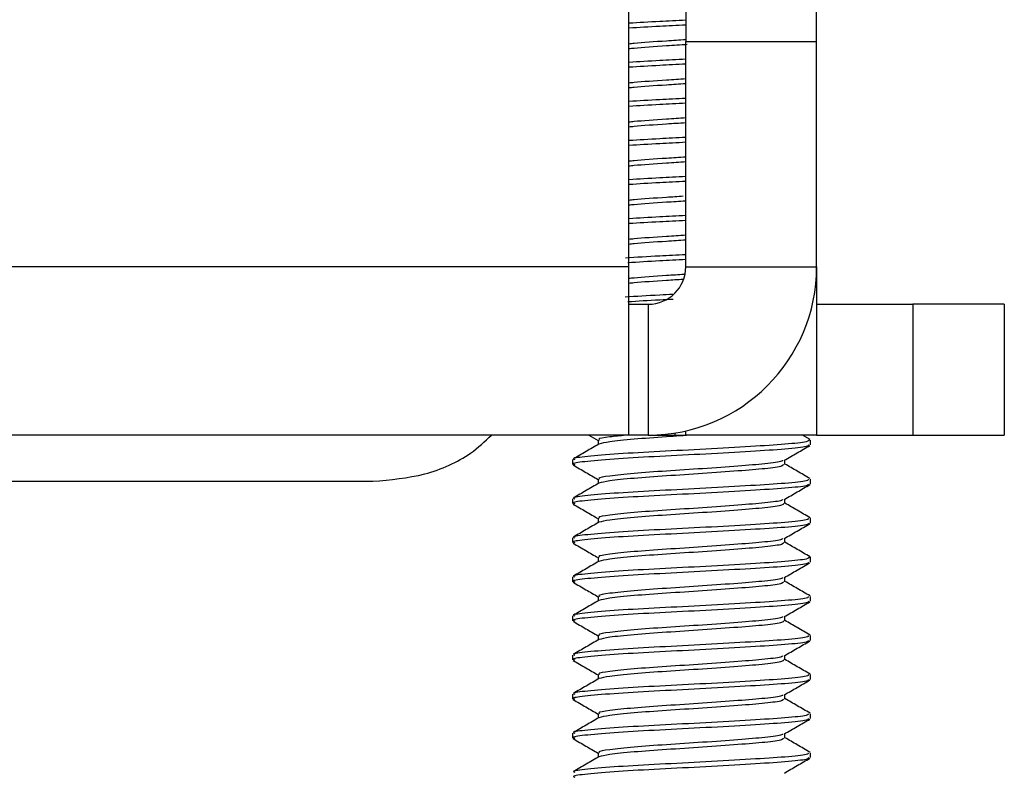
# Paper-space layout 'Sheet2' of a CAD drawing. Header units: millimetres. Extents: x 0 to 1118, y 0 to 864.
# Tile 39 of 232: x 501 to 508, y 176 to 181. Entities that reach past the tile are written whole.
import ezdxf

# ---------------------------------------------------------------- set-up
doc = ezdxf.new("R2010")
doc.units = ezdxf.units.MM

psp = doc.layouts.new('Sheet2')

# ---------------------------------------------------------------- linework, layer by layer
at = {"color": 7, "linetype": 'Continuous', "lineweight": 30}
for p, q in [((505.3705, 179.3884), (505.3705, 185.061)), ((505.7549, 183.029), (505.7549, 180.9124)), ((506.6405, 180.9124), (506.6405, 183.029)), ((505.7549, 179.3884), (505.7549, 180.9124)), ((505.7549, 180.9124), (506.6405, 180.9124)), ((506.6405, 179.3884), (506.6405, 180.9124)), ((505.3705, 179.3884), (500.2515, 179.3884)), ((505.3705, 178.2488), (505.3705, 179.3884)), ((505.7549, 179.3884), (506.6405, 179.3884)), ((506.6405, 179.3884), (506.6405, 179.3494)), ((506.6405, 179.3494), (506.6405, 178.2488)), ((505.3705, 179.1344), (505.5009, 179.1344)), ((505.5009, 179.1344), (505.5009, 178.2488)), ((506.6405, 179.1344), (507.2905, 179.1344)), ((507.2905, 179.1344), (507.2905, 178.2488)), ((507.9105, 179.1344), (507.2905, 179.1344)), ((507.9105, 179.1344), (507.9105, 178.2488)), ((505.3705, 178.2488), (500.2515, 178.2488)), ((505.0999, 178.2488), (505.1613, 178.213)), ((505.5009, 178.2488), (505.3705, 178.2488)), ((505.5009, 178.2488), (505.6805, 178.2488)), ((505.6805, 178.2488), (505.7549, 178.2488)), ((505.7549, 178.2488), (505.7549, 178.2774)), ((506.6405, 178.2488), (505.7549, 178.2488)), ((506.5959, 178.2187), (506.5441, 178.2488)), ((506.6405, 178.2488), (507.2905, 178.2488)), ((507.2905, 178.2488), (507.9105, 178.2488)), ((505.1613, 178.2154), (505.1613, 178.1848)), ((506.5982, 178.1823), (506.5982, 178.2154)), ((504.9895, 178.0831), (504.9895, 178.0501)), ((506.4263, 178.0501), (506.4263, 178.0808)), ((500.5765, 177.9363), (503.6382, 177.9363)), ((505.1613, 177.9508), (505.1613, 177.9202)), ((506.5982, 177.9178), (506.5982, 177.9508)), ((504.9895, 177.8185), (504.9895, 177.7855)), ((506.4263, 177.7855), (506.4263, 177.8162)), ((505.1613, 177.6863), (505.1613, 177.6556)), ((506.5982, 177.6532), (506.5982, 177.6863)), ((504.9895, 177.554), (504.9895, 177.5209)), ((506.4263, 177.5209), (506.4263, 177.5516)), ((505.1613, 177.4217), (505.1613, 177.391)), ((506.5982, 177.3886), (506.5982, 177.4217)), ((504.9895, 177.2894), (504.9895, 177.2563)), ((506.4263, 177.2563), (506.4263, 177.287)), ((505.1613, 177.1571), (505.1613, 177.1264)), ((506.5982, 177.124), (506.5982, 177.1571)), ((504.9895, 177.0248), (504.9895, 176.9917)), ((506.4263, 176.9917), (506.4263, 177.0224)), ((505.1613, 176.8925), (505.1613, 176.8619)), ((506.5982, 176.8594), (506.5982, 176.8925)), ((504.9895, 176.7602), (504.9895, 176.7271)), ((506.4263, 176.7271), (506.4263, 176.7578)), ((505.1613, 176.6279), (505.1613, 176.5973)), ((506.5982, 176.5948), (506.5982, 176.6279)), ((504.9895, 176.4956), (504.9895, 176.4626)), ((506.4263, 176.4626), (506.4263, 176.4933)), ((505.1613, 176.3633), (505.1613, 176.3327)), ((506.5982, 176.3303), (506.5982, 176.3633)), ((504.9895, 176.231), (504.9895, 176.198)), ((506.4263, 176.198), (506.4263, 176.2287)), ((505.1613, 176.0988), (505.1613, 176.0681)), ((506.5982, 176.0657), (506.5982, 176.0988))]:
    psp.add_line(p, q, dxfattribs=at)
at = {"color": 8, "linetype": 'Continuous', "lineweight": 30}
for p, q in [((506.6398, 179.3494), (506.6405, 179.3494)), ((505.6805, 178.263), (505.6805, 178.2488))]:
    psp.add_line(p, q, dxfattribs=at)
at = {"color": 7, "linetype": 'Continuous', "lineweight": 30}
for radius in [1.1396, 0.254]:
    psp.add_arc((505.5009, 179.3884), radius, 270, 0, dxfattribs=at)
for points, knots in [([(505.7549, 181.0572), (505.6949, 181.0542), (505.5557, 181.0471), (505.4377, 181.04), (505.3705, 181.036)], [0, 0, 0, 0, 0.430732, 1, 1, 1, 1]), ([(505.7549, 181.0241), (505.6949, 181.0211), (505.5557, 181.014), (505.4377, 181.0069), (505.3705, 181.0029)], [0, 0, 0, 0, 0.430732, 1, 1, 1, 1]), ([(505.7549, 180.9244), (505.7115, 180.9215), (505.5866, 180.9132), (505.4448, 180.9041), (505.3819, 180.8971), (505.3705, 180.8958)], [0, 0, 0, 0, 0.303512, 0.873659, 1, 1, 1, 1]), ([(505.7655, 180.892), (505.7186, 180.8889), (505.5901, 180.8804), (505.4448, 180.871), (505.3819, 180.864), (505.3705, 180.8628)], [0, 0, 0, 0, 0.320372, 0.876717, 1, 1, 1, 1]), ([(505.7549, 180.7926), (505.6949, 180.7896), (505.5557, 180.7825), (505.4377, 180.7754), (505.3705, 180.7714)], [0, 0, 0, 0, 0.430732, 1, 1, 1, 1]), ([(505.7549, 180.7596), (505.6949, 180.7565), (505.5557, 180.7494), (505.4377, 180.7423), (505.3705, 180.7383)], [0, 0, 0, 0, 0.430732, 1, 1, 1, 1]), ([(505.7549, 180.6598), (505.7115, 180.6569), (505.5866, 180.6486), (505.4448, 180.6395), (505.3819, 180.6325), (505.3705, 180.6312)], [0, 0, 0, 0, 0.303512, 0.873658, 1, 1, 1, 1]), ([(505.7549, 180.6267), (505.7115, 180.6238), (505.5866, 180.6155), (505.4448, 180.6064), (505.3819, 180.5994), (505.3705, 180.5982)], [0, 0, 0, 0, 0.303512, 0.873659, 1, 1, 1, 1]), ([(505.7549, 180.528), (505.6949, 180.525), (505.5557, 180.5179), (505.4377, 180.5108), (505.3705, 180.5068)], [0, 0, 0, 0, 0.430732, 1, 1, 1, 1]), ([(505.7549, 180.495), (505.6949, 180.4919), (505.5557, 180.4848), (505.4377, 180.4778), (505.3705, 180.4737)], [0, 0, 0, 0, 0.430732, 1, 1, 1, 1]), ([(505.7549, 180.3952), (505.7115, 180.3923), (505.5866, 180.384), (505.4448, 180.3749), (505.3819, 180.3679), (505.3705, 180.3667)], [0, 0, 0, 0, 0.3035121, 0.8736583, 1, 1, 1, 1]), ([(505.7549, 180.3621), (505.7115, 180.3593), (505.5866, 180.351), (505.4448, 180.3418), (505.3819, 180.3348), (505.3705, 180.3336)], [0, 0, 0, 0, 0.3035121, 0.8736583, 1, 1, 1, 1]), ([(505.7549, 180.2635), (505.6949, 180.2604), (505.5557, 180.2533), (505.4377, 180.2462), (505.3705, 180.2422)], [0, 0, 0, 0, 0.430732, 1, 1, 1, 1]), ([(505.7549, 180.2304), (505.6949, 180.2273), (505.5557, 180.2203), (505.4377, 180.2132), (505.3705, 180.2091)], [0, 0, 0, 0, 0.430732, 1, 1, 1, 1]), ([(505.7549, 180.1306), (505.7115, 180.1277), (505.5866, 180.1194), (505.4448, 180.1103), (505.3819, 180.1033), (505.3705, 180.1021)], [0, 0, 0, 0, 0.303512, 0.873659, 1, 1, 1, 1]), ([(505.7549, 180.0975), (505.7115, 180.0947), (505.5866, 180.0864), (505.4448, 180.0772), (505.3819, 180.0703), (505.3705, 180.069)], [0, 0, 0, 0, 0.303512, 0.873659, 1, 1, 1, 1]), ([(505.7549, 179.9989), (505.6949, 179.9958), (505.5557, 179.9887), (505.4377, 179.9817), (505.3705, 179.9776)], [0, 0, 0, 0, 0.430732, 1, 1, 1, 1]), ([(505.7549, 179.9658), (505.6949, 179.9628), (505.5557, 179.9557), (505.4377, 179.9486), (505.3705, 179.9445)], [0, 0, 0, 0, 0.430732, 1, 1, 1, 1]), ([(505.7374, 179.8649), (505.6999, 179.8624), (505.5808, 179.8545), (505.4448, 179.8457), (505.3819, 179.8388), (505.3705, 179.8375)], [0, 0, 0, 0, 0.273953, 0.868297, 1, 1, 1, 1]), ([(505.7539, 179.8329), (505.7109, 179.83), (505.5863, 179.8218), (505.4448, 179.8127), (505.3819, 179.8057), (505.3705, 179.8044)], [0, 0, 0, 0, 0.301974, 0.87338, 1, 1, 1, 1]), ([(505.7549, 179.7343), (505.6949, 179.7312), (505.5557, 179.7242), (505.4377, 179.7171), (505.3705, 179.713)], [0, 0, 0, 0, 0.430732, 1, 1, 1, 1]), ([(505.7549, 179.7012), (505.6949, 179.6982), (505.5557, 179.6911), (505.4377, 179.684), (505.3705, 179.68)], [0, 0, 0, 0, 0.430732, 1, 1, 1, 1]), ([(505.7549, 179.6015), (505.7115, 179.5986), (505.5866, 179.5903), (505.4448, 179.5812), (505.3819, 179.5742), (505.3705, 179.5729)], [0, 0, 0, 0, 0.3035121, 0.8736583, 1, 1, 1, 1]), ([(505.7549, 179.5684), (505.7115, 179.5655), (505.5866, 179.5572), (505.4448, 179.5481), (505.3819, 179.5411), (505.3705, 179.5398)], [0, 0, 0, 0, 0.3035121, 0.8736583, 1, 1, 1, 1]), ([(505.7549, 179.4697), (505.695, 179.4667), (505.5467, 179.4591), (505.421, 179.4515), (505.346, 179.447)], [0, 0, 0, 0, 0.403718, 1, 1, 1, 1]), ([(505.7549, 179.4366), (505.6949, 179.4336), (505.5527, 179.4263), (505.4322, 179.4191), (505.3625, 179.4149)], [0, 0, 0, 0, 0.421535, 1, 1, 1, 1]), ([(505.7443, 179.3362), (505.7044, 179.3335), (505.5831, 179.3255), (505.4448, 179.3166), (505.3819, 179.3096), (505.3705, 179.3083)], [0, 0, 0, 0, 0.285845, 0.870454, 1, 1, 1, 1]), ([(505.7375, 179.3026), (505.6999, 179.3002), (505.5808, 179.2922), (505.4448, 179.2835), (505.3819, 179.2765), (505.3705, 179.2753)], [0, 0, 0, 0, 0.274023, 0.868309, 1, 1, 1, 1]), ([(505.6685, 179.2006), (505.6383, 179.1991), (505.5201, 179.193), (505.4201, 179.1869), (505.3457, 179.1824)], [0, 0, 0, 0, 0.256173, 1, 1, 1, 1]), ([(505.669, 179.1676), (505.6385, 179.166), (505.5264, 179.1603), (505.4314, 179.1545), (505.3622, 179.1503)], [0, 0, 0, 0, 0.271376, 1, 1, 1, 1]), ([(503.6382, 177.9363), (503.7563, 177.9466), (503.9924, 177.9672), (504.2767, 178.0939), (504.3952, 178.2065), (504.4397, 178.2488)], [0, 0, 0, 0, 0.384601, 0.769283, 1, 1, 1, 1]), ([(505.3486, 178.2477), (505.3107, 178.2438), (505.2167, 178.2342), (505.1572, 178.2246), (505.1691, 178.2172), (505.1721, 178.2154)], [0, 0, 0, 0, 0.338003, 0.836779, 1, 1, 1, 1]), ([(505.8047, 178.2488), (505.7439, 178.2448), (505.6005, 178.2354), (505.3952, 178.2209), (505.2253, 178.203), (505.1861, 178.1929), (505.1671, 178.1879)], [0, 0, 0, 0, 0.196949, 0.464371, 0.73885, 1, 1, 1, 1]), ([(505.167, 178.188), (505.1382, 178.1713), (505.0807, 178.1379), (505.0231, 178.1045), (504.9943, 178.0878)], [0, 0, 0, 0, 0.4997478, 1, 1, 1, 1]), ([(506.5889, 178.2187), (506.5894, 178.2137), (506.5905, 178.2032), (506.442, 178.1865), (506.2004, 178.1716), (505.8946, 178.1536), (505.5738, 178.1376), (505.2838, 178.1217), (505.0815, 178.1036), (504.9837, 178.0923), (504.9993, 178.085), (505.0031, 178.0831)], [0, 0, 0, 0, 0.1076363, 0.2309234, 0.3503696, 0.4747341, 0.5959182, 0.7171026, 0.8414696, 0.960914, 1, 1, 1, 1]), ([(506.5845, 178.1823), (506.5842, 178.1785), (506.5836, 178.169), (506.4411, 178.1534), (506.2006, 178.1385), (505.8945, 178.1205), (505.5739, 178.1046), (505.2838, 178.0886), (505.0815, 178.0705), (504.9837, 178.0593), (504.9993, 178.0519), (505.0031, 178.0501)], [0, 0, 0, 0, 0.0862213, 0.212467, 0.3347797, 0.4621287, 0.586221, 0.7103136, 0.8376652, 0.959976, 1, 1, 1, 1]), ([(506.4222, 178.0784), (506.451, 178.0951), (506.5087, 178.1286), (506.5663, 178.1621), (506.5952, 178.1788)], [0, 0, 0, 0, 0.499724, 1, 1, 1, 1]), ([(504.9925, 178.0465), (505.0213, 178.0298), (505.0776, 177.9971), (505.1339, 177.9644), (505.1613, 177.9485)], [0, 0, 0, 0, 0.512478, 1, 1, 1, 1]), ([(506.4106, 178.0784), (506.4098, 178.0761), (506.4071, 178.0681), (506.3014, 178.0542), (506.1141, 178.0393), (505.8729, 178.0213), (505.6209, 178.0053), (505.3928, 177.9894), (505.2337, 177.9713), (505.1568, 177.9601), (505.169, 177.9527), (505.1721, 177.9508)], [0, 0, 0, 0, 0.052792, 0.183659, 0.31044, 0.442458, 0.571087, 0.699713, 0.831734, 0.958513, 1, 1, 1, 1]), ([(506.4156, 178.0501), (506.4154, 178.0462), (506.4148, 178.0367), (506.3029, 178.0211), (506.1137, 178.0062), (505.8732, 177.9882), (505.6202, 177.9723), (505.3951, 177.9563), (505.2253, 177.9385), (505.1861, 177.9283), (505.1671, 177.9233)], [0, 0, 0, 0, 0.089927, 0.221593, 0.349148, 0.481971, 0.611386, 0.740797, 0.873624, 1, 1, 1, 1]), ([(506.5959, 177.9542), (506.567, 177.9709), (506.5105, 178.0037), (506.454, 178.0365), (506.4263, 178.0526)], [0, 0, 0, 0, 0.510388, 1, 1, 1, 1]), ([(505.167, 177.9235), (505.1382, 177.9068), (505.0807, 177.8733), (505.0231, 177.84), (504.9943, 177.8233)], [0, 0, 0, 0, 0.4997478, 1, 1, 1, 1]), ([(506.5845, 177.9508), (506.5842, 177.947), (506.5836, 177.9375), (506.4411, 177.9219), (506.2006, 177.907), (505.8945, 177.889), (505.5739, 177.8731), (505.2838, 177.8571), (505.0815, 177.839), (504.9837, 177.8278), (504.9993, 177.8204), (505.0031, 177.8185)], [0, 0, 0, 0, 0.0862212, 0.212467, 0.3347797, 0.4621287, 0.5862209, 0.7103136, 0.8376652, 0.959976, 1, 1, 1, 1]), ([(506.5845, 177.9178), (506.5842, 177.9139), (506.5836, 177.9044), (506.4411, 177.8888), (506.2006, 177.874), (505.8945, 177.8559), (505.5739, 177.84), (505.2838, 177.824), (505.0815, 177.806), (504.9837, 177.7947), (504.9993, 177.7873), (505.0031, 177.7855)], [0, 0, 0, 0, 0.0862212, 0.212467, 0.3347797, 0.4621287, 0.5862209, 0.7103136, 0.8376652, 0.959976, 1, 1, 1, 1]), ([(506.4222, 177.8138), (506.451, 177.8305), (506.5087, 177.864), (506.5663, 177.8975), (506.5952, 177.9142)], [0, 0, 0, 0, 0.499724, 1, 1, 1, 1]), ([(504.9925, 177.7819), (505.0213, 177.7652), (505.0776, 177.7325), (505.1339, 177.6998), (505.1613, 177.6839)], [0, 0, 0, 0, 0.512478, 1, 1, 1, 1]), ([(506.4106, 177.8138), (506.4098, 177.8115), (506.4071, 177.8036), (506.3014, 177.7896), (506.1141, 177.7747), (505.8729, 177.7567), (505.6209, 177.7408), (505.3928, 177.7248), (505.2337, 177.7067), (505.1568, 177.6955), (505.169, 177.6881), (505.1721, 177.6863)], [0, 0, 0, 0, 0.052792, 0.183659, 0.31044, 0.442458, 0.571087, 0.699713, 0.831734, 0.958513, 1, 1, 1, 1]), ([(506.4156, 177.7855), (506.4154, 177.7816), (506.4148, 177.7721), (506.3029, 177.7565), (506.1137, 177.7417), (505.8732, 177.7236), (505.6202, 177.7077), (505.3951, 177.6917), (505.2253, 177.6739), (505.1861, 177.6637), (505.1671, 177.6587)], [0, 0, 0, 0, 0.089927, 0.221593, 0.349148, 0.481971, 0.611386, 0.740797, 0.873624, 1, 1, 1, 1]), ([(506.5959, 177.6896), (506.567, 177.7063), (506.5105, 177.7391), (506.454, 177.7719), (506.4263, 177.788)], [0, 0, 0, 0, 0.510391, 1, 1, 1, 1]), ([(505.167, 177.6589), (505.1382, 177.6422), (505.0807, 177.6088), (505.0231, 177.5754), (504.9943, 177.5587)], [0, 0, 0, 0, 0.499751, 1, 1, 1, 1]), ([(506.5845, 177.6863), (506.5842, 177.6824), (506.5836, 177.6729), (506.4411, 177.6573), (506.2006, 177.6424), (505.8945, 177.6244), (505.5739, 177.6085), (505.2838, 177.5925), (505.0815, 177.5744), (504.9837, 177.5632), (504.9993, 177.5558), (505.0031, 177.554)], [0, 0, 0, 0, 0.086221, 0.212467, 0.33478, 0.462129, 0.586221, 0.710314, 0.837665, 0.959976, 1, 1, 1, 1]), ([(506.5845, 177.6532), (506.5842, 177.6493), (506.5836, 177.6398), (506.4411, 177.6243), (506.2006, 177.6094), (505.8945, 177.5914), (505.5739, 177.5754), (505.2838, 177.5595), (505.0815, 177.5414), (504.9837, 177.5301), (504.9993, 177.5227), (505.0031, 177.5209)], [0, 0, 0, 0, 0.086221, 0.212467, 0.33478, 0.462129, 0.586221, 0.710314, 0.837665, 0.959976, 1, 1, 1, 1]), ([(506.4222, 177.5492), (506.451, 177.5659), (506.5087, 177.5995), (506.5663, 177.6329), (506.5952, 177.6496)], [0, 0, 0, 0, 0.499724, 1, 1, 1, 1]), ([(504.9925, 177.5173), (505.0213, 177.5006), (505.0776, 177.468), (505.1339, 177.4352), (505.1613, 177.4193)], [0, 0, 0, 0, 0.512478, 1, 1, 1, 1]), ([(506.4106, 177.5492), (506.4098, 177.5469), (506.4071, 177.539), (506.3014, 177.525), (506.1141, 177.5102), (505.8729, 177.4921), (505.6209, 177.4762), (505.3928, 177.4602), (505.2337, 177.4422), (505.1568, 177.4309), (505.169, 177.4235), (505.1721, 177.4217)], [0, 0, 0, 0, 0.052792, 0.183659, 0.31044, 0.442458, 0.571087, 0.699713, 0.831734, 0.958513, 1, 1, 1, 1]), ([(506.4156, 177.5209), (506.4154, 177.517), (506.4148, 177.5075), (506.3029, 177.492), (506.1137, 177.4771), (505.8732, 177.4591), (505.6202, 177.4431), (505.3951, 177.4271), (505.2253, 177.4093), (505.1861, 177.3991), (505.1671, 177.3941)], [0, 0, 0, 0, 0.089927, 0.221593, 0.349148, 0.481971, 0.611386, 0.740797, 0.873624, 1, 1, 1, 1]), ([(506.5959, 177.425), (506.567, 177.4417), (506.5105, 177.4745), (506.454, 177.5073), (506.4263, 177.5234)], [0, 0, 0, 0, 0.510391, 1, 1, 1, 1]), ([(505.167, 177.3943), (505.1382, 177.3776), (505.0807, 177.3442), (505.0231, 177.3108), (504.9943, 177.2941)], [0, 0, 0, 0, 0.4997478, 1, 1, 1, 1]), ([(506.5889, 177.4249), (506.5894, 177.42), (506.5905, 177.4094), (506.442, 177.3927), (506.2004, 177.3779), (505.8946, 177.3598), (505.5738, 177.3439), (505.2838, 177.3279), (505.0815, 177.3099), (504.9837, 177.2986), (504.9993, 177.2912), (505.0031, 177.2894)], [0, 0, 0, 0, 0.1076363, 0.2309234, 0.3503696, 0.4747341, 0.5959182, 0.7171026, 0.8414696, 0.960914, 1, 1, 1, 1]), ([(506.5845, 177.3886), (506.5842, 177.3847), (506.5836, 177.3752), (506.4411, 177.3597), (506.2006, 177.3448), (505.8945, 177.3268), (505.5739, 177.3108), (505.2838, 177.2949), (505.0815, 177.2768), (504.9837, 177.2655), (504.9993, 177.2581), (505.0031, 177.2563)], [0, 0, 0, 0, 0.0862213, 0.212467, 0.3347797, 0.4621287, 0.586221, 0.7103136, 0.8376652, 0.959976, 1, 1, 1, 1]), ([(506.4222, 177.2846), (506.451, 177.3014), (506.5087, 177.3349), (506.5663, 177.3683), (506.5952, 177.3851)], [0, 0, 0, 0, 0.499724, 1, 1, 1, 1]), ([(504.9925, 177.2528), (505.0213, 177.236), (505.0776, 177.2034), (505.1339, 177.1707), (505.1613, 177.1547)], [0, 0, 0, 0, 0.512478, 1, 1, 1, 1]), ([(506.4106, 177.2846), (506.4098, 177.2823), (506.4071, 177.2744), (506.3014, 177.2604), (506.1141, 177.2456), (505.8729, 177.2276), (505.6209, 177.2116), (505.3928, 177.1957), (505.2337, 177.1776), (505.1568, 177.1663), (505.169, 177.1589), (505.1721, 177.1571)], [0, 0, 0, 0, 0.052792, 0.183659, 0.31044, 0.442458, 0.571087, 0.699713, 0.831734, 0.958513, 1, 1, 1, 1]), ([(506.4156, 177.2563), (506.4154, 177.2524), (506.4148, 177.2429), (506.3029, 177.2274), (506.1137, 177.2125), (505.8732, 177.1945), (505.6202, 177.1785), (505.3951, 177.1625), (505.2253, 177.1447), (505.1861, 177.1345), (505.1671, 177.1296)], [0, 0, 0, 0, 0.089927, 0.221593, 0.349148, 0.481971, 0.611386, 0.740797, 0.873624, 1, 1, 1, 1]), ([(506.5959, 177.1604), (506.567, 177.1771), (506.5105, 177.2099), (506.454, 177.2427), (506.4263, 177.2588)], [0, 0, 0, 0, 0.510388, 1, 1, 1, 1]), ([(505.167, 177.1297), (505.1382, 177.113), (505.0807, 177.0796), (505.0231, 177.0462), (504.9943, 177.0295)], [0, 0, 0, 0, 0.4997478, 1, 1, 1, 1]), ([(506.5845, 177.1571), (506.5842, 177.1532), (506.5836, 177.1437), (506.4411, 177.1282), (506.2006, 177.1133), (505.8945, 177.0953), (505.5739, 177.0793), (505.2838, 177.0634), (505.0815, 177.0453), (504.9837, 177.034), (504.9993, 177.0266), (505.0031, 177.0248)], [0, 0, 0, 0, 0.0862212, 0.212467, 0.3347797, 0.4621287, 0.5862209, 0.7103136, 0.8376652, 0.959976, 1, 1, 1, 1]), ([(506.5845, 177.124), (506.5842, 177.1202), (506.5836, 177.1107), (506.4411, 177.0951), (506.2006, 177.0802), (505.8945, 177.0622), (505.5739, 177.0462), (505.2838, 177.0303), (505.0815, 177.0122), (504.9837, 177.0009), (504.9993, 176.9935), (505.0031, 176.9917)], [0, 0, 0, 0, 0.086221, 0.212467, 0.33478, 0.462129, 0.586221, 0.710314, 0.837665, 0.959976, 1, 1, 1, 1]), ([(506.4222, 177.02), (506.451, 177.0368), (506.5087, 177.0703), (506.5663, 177.1037), (506.5952, 177.1205)], [0, 0, 0, 0, 0.499724, 1, 1, 1, 1]), ([(504.9925, 176.9882), (505.0213, 176.9714), (505.0776, 176.9388), (505.1339, 176.9061), (505.1613, 176.8901)], [0, 0, 0, 0, 0.512478, 1, 1, 1, 1]), ([(506.4106, 177.02), (506.4098, 177.0178), (506.4071, 177.0098), (506.3014, 176.9959), (506.1141, 176.981), (505.8729, 176.963), (505.6209, 176.947), (505.3928, 176.9311), (505.2337, 176.913), (505.1568, 176.9017), (505.169, 176.8943), (505.1721, 176.8925)], [0, 0, 0, 0, 0.052792, 0.183659, 0.31044, 0.442458, 0.571087, 0.699713, 0.831734, 0.958513, 1, 1, 1, 1]), ([(506.4156, 176.9917), (506.4154, 176.9879), (506.4148, 176.9784), (506.3029, 176.9628), (506.1137, 176.9479), (505.8732, 176.9299), (505.6202, 176.914), (505.3951, 176.898), (505.2253, 176.8801), (505.1861, 176.8699), (505.1671, 176.865)], [0, 0, 0, 0, 0.089927, 0.221593, 0.349148, 0.481971, 0.611386, 0.740797, 0.873624, 1, 1, 1, 1]), ([(506.5959, 176.8958), (506.567, 176.9125), (506.5105, 176.9453), (506.454, 176.9782), (506.4263, 176.9942)], [0, 0, 0, 0, 0.510391, 1, 1, 1, 1]), ([(505.167, 176.8651), (505.1382, 176.8484), (505.0807, 176.815), (505.0231, 176.7816), (504.9943, 176.7649)], [0, 0, 0, 0, 0.499751, 1, 1, 1, 1]), ([(506.5845, 176.8925), (506.5842, 176.8886), (506.5836, 176.8791), (506.4411, 176.8636), (506.2006, 176.8487), (505.8945, 176.8307), (505.5739, 176.8147), (505.2838, 176.7988), (505.0815, 176.7807), (504.9837, 176.7694), (504.9993, 176.762), (505.0031, 176.7602)], [0, 0, 0, 0, 0.086221, 0.212467, 0.33478, 0.462129, 0.586221, 0.710314, 0.837665, 0.959976, 1, 1, 1, 1]), ([(506.5845, 176.8594), (506.5842, 176.8556), (506.5836, 176.8461), (506.4411, 176.8305), (506.2006, 176.8156), (505.8945, 176.7976), (505.5739, 176.7816), (505.2838, 176.7657), (505.0815, 176.7476), (504.9837, 176.7364), (504.9993, 176.729), (505.0031, 176.7271)], [0, 0, 0, 0, 0.086221, 0.212467, 0.33478, 0.462129, 0.586221, 0.710314, 0.837665, 0.959976, 1, 1, 1, 1]), ([(506.4222, 176.7554), (506.451, 176.7722), (506.5087, 176.8057), (506.5663, 176.8392), (506.5952, 176.8559)], [0, 0, 0, 0, 0.499724, 1, 1, 1, 1]), ([(504.9925, 176.7236), (505.0213, 176.7069), (505.0776, 176.6742), (505.1339, 176.6415), (505.1613, 176.6255)], [0, 0, 0, 0, 0.512478, 1, 1, 1, 1]), ([(506.4106, 176.7555), (506.4098, 176.7532), (506.4071, 176.7452), (506.3014, 176.7313), (506.1141, 176.7164), (505.8729, 176.6984), (505.6209, 176.6824), (505.3928, 176.6665), (505.2337, 176.6484), (505.1568, 176.6371), (505.169, 176.6297), (505.1721, 176.6279)], [0, 0, 0, 0, 0.052792, 0.183659, 0.31044, 0.442458, 0.571087, 0.699713, 0.831734, 0.958513, 1, 1, 1, 1]), ([(506.4156, 176.7271), (506.4154, 176.7233), (506.4148, 176.7138), (506.3029, 176.6982), (506.1137, 176.6833), (505.8732, 176.6653), (505.6202, 176.6494), (505.3951, 176.6334), (505.2253, 176.6156), (505.1861, 176.6054), (505.1671, 176.6004)], [0, 0, 0, 0, 0.089927, 0.221593, 0.349148, 0.481971, 0.611386, 0.740797, 0.873624, 1, 1, 1, 1]), ([(506.5959, 176.6312), (506.567, 176.648), (506.5105, 176.6807), (506.454, 176.7136), (506.4263, 176.7297)], [0, 0, 0, 0, 0.510391, 1, 1, 1, 1]), ([(505.167, 176.6005), (505.1382, 176.5838), (505.0807, 176.5504), (505.0231, 176.517), (504.9943, 176.5003)], [0, 0, 0, 0, 0.4997478, 1, 1, 1, 1]), ([(506.5845, 176.6279), (506.5842, 176.6241), (506.5836, 176.6146), (506.4411, 176.599), (506.2006, 176.5841), (505.8945, 176.5661), (505.5739, 176.5501), (505.2838, 176.5342), (505.0815, 176.5161), (504.9837, 176.5048), (504.9993, 176.4975), (505.0031, 176.4956)], [0, 0, 0, 0, 0.0862213, 0.212467, 0.3347797, 0.4621287, 0.586221, 0.7103136, 0.8376652, 0.959976, 1, 1, 1, 1]), ([(506.5845, 176.5948), (506.5842, 176.591), (506.5836, 176.5815), (506.4411, 176.5659), (506.2006, 176.551), (505.8945, 176.533), (505.5739, 176.5171), (505.2838, 176.5011), (505.0815, 176.483), (504.9837, 176.4718), (504.9993, 176.4644), (505.0031, 176.4626)], [0, 0, 0, 0, 0.0862213, 0.212467, 0.3347797, 0.4621287, 0.586221, 0.7103136, 0.8376652, 0.959976, 1, 1, 1, 1]), ([(506.4222, 176.4909), (506.451, 176.5076), (506.5087, 176.5411), (506.5663, 176.5746), (506.5952, 176.5913)], [0, 0, 0, 0, 0.499724, 1, 1, 1, 1]), ([(504.9925, 176.459), (505.0213, 176.4423), (505.0776, 176.4096), (505.1339, 176.3769), (505.1613, 176.361)], [0, 0, 0, 0, 0.512478, 1, 1, 1, 1]), ([(506.4106, 176.4909), (506.4098, 176.4886), (506.4071, 176.4806), (506.3014, 176.4667), (506.1141, 176.4518), (505.8729, 176.4338), (505.6209, 176.4178), (505.3928, 176.4019), (505.2337, 176.3838), (505.1568, 176.3726), (505.169, 176.3652), (505.1721, 176.3633)], [0, 0, 0, 0, 0.052792, 0.183659, 0.31044, 0.442458, 0.571087, 0.699713, 0.831734, 0.958513, 1, 1, 1, 1]), ([(506.4156, 176.4626), (506.4154, 176.4587), (506.4148, 176.4492), (506.3029, 176.4336), (506.1137, 176.4187), (505.8732, 176.4007), (505.6202, 176.3848), (505.3951, 176.3688), (505.2253, 176.351), (505.1861, 176.3408), (505.1671, 176.3358)], [0, 0, 0, 0, 0.089927, 0.221593, 0.349148, 0.481971, 0.611386, 0.740797, 0.873624, 1, 1, 1, 1]), ([(506.5959, 176.3667), (506.567, 176.3834), (506.5105, 176.4162), (506.454, 176.449), (506.4263, 176.4651)], [0, 0, 0, 0, 0.510388, 1, 1, 1, 1]), ([(505.167, 176.336), (505.1382, 176.3193), (505.0807, 176.2858), (505.0231, 176.2525), (504.9943, 176.2358)], [0, 0, 0, 0, 0.4997478, 1, 1, 1, 1]), ([(506.5845, 176.3633), (506.5842, 176.3595), (506.5836, 176.35), (506.4411, 176.3344), (506.2006, 176.3195), (505.8945, 176.3015), (505.5739, 176.2856), (505.2838, 176.2696), (505.0815, 176.2515), (504.9837, 176.2403), (504.9993, 176.2329), (505.0031, 176.231)], [0, 0, 0, 0, 0.0862212, 0.212467, 0.3347797, 0.4621287, 0.5862209, 0.7103136, 0.8376652, 0.959976, 1, 1, 1, 1]), ([(506.5845, 176.3303), (506.5842, 176.3264), (506.5836, 176.3169), (506.4411, 176.3013), (506.2006, 176.2865), (505.8945, 176.2684), (505.5739, 176.2525), (505.2838, 176.2365), (505.0815, 176.2185), (504.9837, 176.2072), (504.9993, 176.1998), (505.0031, 176.198)], [0, 0, 0, 0, 0.086221, 0.212467, 0.33478, 0.462129, 0.586221, 0.710314, 0.837665, 0.959976, 1, 1, 1, 1]), ([(506.4222, 176.2263), (506.451, 176.243), (506.5087, 176.2765), (506.5663, 176.31), (506.5952, 176.3267)], [0, 0, 0, 0, 0.499724, 1, 1, 1, 1]), ([(504.9925, 176.1944), (505.0213, 176.1777), (505.0776, 176.145), (505.1339, 176.1123), (505.1613, 176.0964)], [0, 0, 0, 0, 0.512478, 1, 1, 1, 1]), ([(506.4106, 176.2263), (506.4098, 176.224), (506.4071, 176.2161), (506.3014, 176.2021), (506.1141, 176.1872), (505.8729, 176.1692), (505.6209, 176.1533), (505.3928, 176.1373), (505.2337, 176.1192), (505.1568, 176.108), (505.169, 176.1006), (505.1721, 176.0988)], [0, 0, 0, 0, 0.052792, 0.183659, 0.31044, 0.442458, 0.571087, 0.699713, 0.831734, 0.958513, 1, 1, 1, 1]), ([(506.4156, 176.198), (506.4154, 176.1941), (506.4148, 176.1846), (506.3029, 176.169), (506.1137, 176.1542), (505.8732, 176.1361), (505.6202, 176.1202), (505.3951, 176.1042), (505.2253, 176.0864), (505.1861, 176.0762), (505.1671, 176.0712)], [0, 0, 0, 0, 0.089927, 0.221593, 0.349148, 0.481971, 0.611386, 0.740797, 0.873624, 1, 1, 1, 1]), ([(506.5959, 176.1021), (506.567, 176.1188), (506.5105, 176.1516), (506.454, 176.1844), (506.4263, 176.2005)], [0, 0, 0, 0, 0.510391, 1, 1, 1, 1]), ([(505.167, 176.0714), (505.1382, 176.0547), (505.0807, 176.0213), (505.0231, 175.9879), (504.9943, 175.9712)], [0, 0, 0, 0, 0.499751, 1, 1, 1, 1]), ([(506.5845, 176.0988), (506.5842, 176.0949), (506.5836, 176.0854), (506.4411, 176.0698), (506.2006, 176.0549), (505.8945, 176.0369), (505.5739, 176.021), (505.2838, 176.005), (505.0815, 175.9869), (504.9837, 175.9757), (504.9993, 175.9683), (505.0031, 175.9665)], [0, 0, 0, 0, 0.086221, 0.212467, 0.33478, 0.462129, 0.586221, 0.710314, 0.837665, 0.959976, 1, 1, 1, 1]), ([(506.5845, 176.0657), (506.5842, 176.0618), (506.5836, 176.0523), (506.4411, 176.0368), (506.2006, 176.0219), (505.8945, 176.0039), (505.5739, 175.9879), (505.2838, 175.972), (505.0815, 175.9539), (504.9837, 175.9426), (504.9993, 175.9352), (505.0031, 175.9334)], [0, 0, 0, 0, 0.086221, 0.212467, 0.33478, 0.462129, 0.586221, 0.710314, 0.837665, 0.959976, 1, 1, 1, 1]), ([(506.4222, 175.9617), (506.451, 175.9784), (506.5087, 176.012), (506.5663, 176.0454), (506.5952, 176.0621)], [0, 0, 0, 0, 0.499724, 1, 1, 1, 1])]:
    psp.add_open_spline(points, degree=3, knots=knots, dxfattribs=at)

doc.saveas('drawing.dxf')
